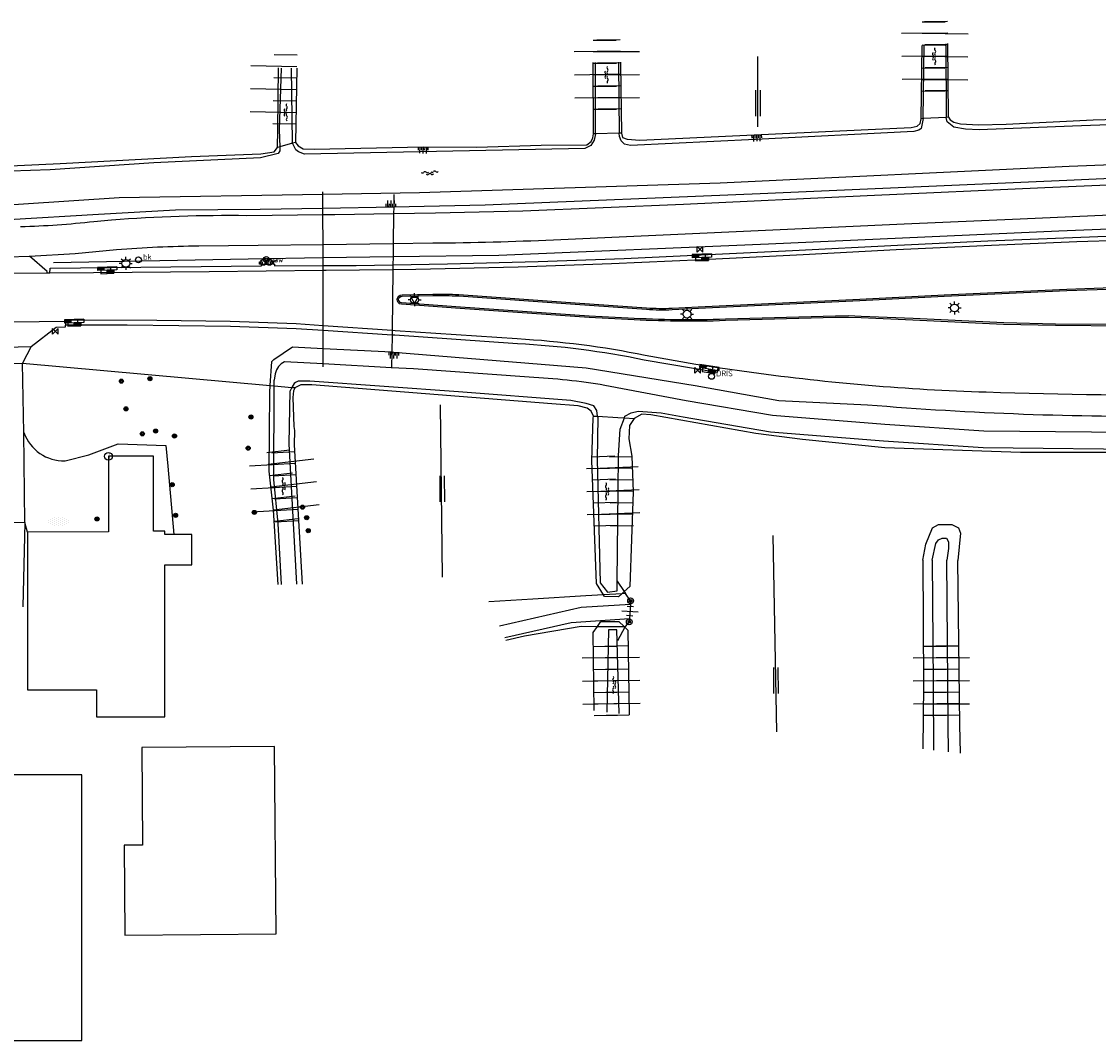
# Model space of a CAD drawing. Extents: x 121149 to 123702, y 457169 to 470031.
# Tile 78 of 87: x 121695 to 121861, y 469766 to 469923. Entities that reach past the tile are written whole.
import ezdxf

# ---------------------------------------------------------------- set-up
doc = ezdxf.new("R2010")
doc.units = 0
doc.header["$LTSCALE"] = 4
doc.layers.get('0').update_dxf_attribs({"color": 8, "linetype": 'CONTINUOUS'})
doc.layers.add('REFERENTIE', color=8, linetype='CONTINUOUS')
doc.styles.add('ISO', font='ISO')

# ---------------------------------------------------------------- blocks, each defined once
blk = doc.blocks.new('talud')
at = {"color": 0}
for p, q in [((0, 0.75), (0.5, 0.75)), ((0, 0.5), (1, 0.5)), ((0, 0.25), (0.5, 0.25)), ((0, 0), (1, 0)), ((0, -0.25), (0.5, -0.25)), ((0, -0.5), (1, -0.5)), ((0, -0.75), (0.5, -0.75))]:
    blk.add_line(p, q, dxfattribs=at)
blk = doc.blocks.new('GREP')
at = {"color": 0, "linetype": 'Continuous'}
for p, q in [((-0.35, 2), (-0.35, -2)), ((0.35, 2), (0.35, -2))]:
    blk.add_line(p, q, dxfattribs=at)
blk = doc.blocks.new('water')
at = {"color": 0, "linetype": 'ByBlock', "lineweight": -2}
for centre, start, end in [((-0.01, 0.75), 129.7446, 230.2554), ((-0.32, 1.12), 309.7446, 50.2554), ((-0.32, 0.37), 309.7446, 50.2554), ((0.32, 0.01), 129.7446, 230.2554), ((0, 0.38), 309.7446, 50.2554), ((-0.01, -0.74), 129.7446, 230.2554), ((-0.32, -0.37), 309.7446, 50.2554), ((-0.32, -1.12), 309.7446, 50.2554), ((0, -0.37), 309.7446, 50.2554)]:
    blk.add_arc(centre, 0.244, start, end, dxfattribs=at)
blk = doc.blocks.new('paal')
at = {"color": 0}
for radius in [0.45, 0.2]:
    blk.add_circle((0, 0), radius, dxfattribs=at)
blk = doc.blocks.new('DRHEK')
at = {"color": 0, "linetype": 'Continuous'}
for p, q in [((1.25, 0), (-1.25, 0)), ((-0.5, 0.7), (0.5, 0.7)), ((-0.5, -0.7), (0.5, -0.7))]:
    blk.add_line(p, q, dxfattribs=at)
blk = doc.blocks.new('kilometerpaal')
at = {"color": 0}
for p, q in [((-0.44, 0.44), (0.44, -0.44)), ((-0.44, -0.44), (-0.44, 0.44)), ((0.44, 0.44), (-0.44, -0.44)), ((0.44, -0.44), (0.44, 0.44))]:
    blk.add_line(p, q, dxfattribs=at)
at = {"color": 0, "style": 'ISO'}
blk.add_attdef('KILOMETERPAAL', (0.59, 0.87), '', height=2.5, dxfattribs=at)
blk = doc.blocks.new('bermverhardingblok')
at = {"color": 0, "linetype": 'ByBlock', "lineweight": -2}
for p, q in [((-0.5, 1.5), (-0.5, -1.5)), ((-0.5, 1.5), (0, 1.5)), ((-0.5, 0.5), (0, 0.5)), ((0, 1.5), (0, -1.5)), ((0.5, 1), (0, 1)), ((0, 1), (0.5, 1)), ((0.5, 0), (0, 0)), ((0.4, 0.9), (0.1, 0.9)), ((0.1, 0.9), (0.1, 0.1)), ((0.4, 0.1), (0.1, 0.1)), ((0.3, 0.8), (0.2, 0.8)), ((0.2, 0.8), (0.2, 0.2)), ((0.3, 0.2), (0.2, 0.2)), ((0.3, 0.8), (0.3, 0.2)), ((0.4, 0.9), (0.4, 0.1)), ((0.5, -1), (0.5, 1)), ((-0.5, -0.5), (0, -0.5)), ((-0.5, -1.5), (0, -1.5)), ((-0.4, -1.4), (-0.4, -0.6)), ((-0.4, -0.6), (-0.1, -0.6)), ((-0.4, -1.4), (-0.1, -1.4)), ((-0.3, -1.3), (-0.3, -0.7)), ((-0.3, -0.7), (-0.2, -0.7)), ((-0.3, -1.3), (-0.2, -1.3)), ((-0.2, -1.3), (-0.2, -0.7)), ((-0.1, -1.4), (-0.1, -0.6)), ((0, -1), (0.5, -1))]:
    blk.add_line(p, q, dxfattribs=at)
blk = doc.blocks.new('DRIS')
at = {"color": 0}
blk.add_circle((0, 0), 0.45, dxfattribs=at)
at = {"color": 0, "style": 'ISO'}
blk.add_attdef('DRIS', (0.7, 0), '', height=0.9, dxfattribs=at)
blk = doc.blocks.new('verkeersbord')
at = {"color": 0}
for p, q in [((0.5, 0.32), (-0.5, 0.32)), ((-0.5, 0.32), (0, -0.6)), ((0, -0.6), (0.5, 0.32))]:
    blk.add_line(p, q, dxfattribs=at)
blk = doc.blocks.new('lichtmast')
at = {"color": 0}
for p, q in [((-0.6, 0), (-1, 0)), ((-0.71, 0.71), (-0.42, 0.42)), ((0, 0.6), (0, 1)), ((0.42, 0.42), (0.71, 0.71)), ((0.6, 0), (1, 0)), ((-0.42, -0.42), (-0.71, -0.71)), ((0, -0.6), (0, -1)), ((0.42, -0.42), (0.71, -0.71))]:
    blk.add_line(p, q, dxfattribs=at)
blk.add_circle((0, 0), 0.6, dxfattribs=at)
blk = doc.blocks.new('boom')
at = {"color": 0}
for radius in [0.315, 0.225, 0.135]:
    blk.add_circle((0, 0), radius, dxfattribs=at)
blk = doc.blocks.new('halfverhard4')
at = {"color": 0, "linetype": 'ByBlock', "lineweight": -2}
for p, q in [((-0.625, 0.625), (-0.625, 0.625)), ((-0.625, 0), (-0.625, 0)), ((-0.46875, 0.9375), (-0.46875, 0.9375)), ((-0.46875, 0.3125), (-0.46875, 0.3125)), ((-0.3125, 1.25), (-0.3125, 1.25)), ((-0.3125, 0.625), (-0.3125, 0.625)), ((-0.3125, 0), (-0.3125, 0)), ((-0.15625, 1.5625), (-0.15625, 1.5625)), ((-0.15625, 0.9375), (-0.15625, 0.9375)), ((-0.15625, 0.3125), (-0.15625, 0.3125)), ((0, 1.25), (0, 1.25)), ((0, 0.625), (0, 0.625)), ((0, 0), (0, 0)), ((0.15625, 1.5625), (0.15625, 1.5625)), ((0.15625, 0.9375), (0.15625, 0.9375)), ((0.15625, 0.3125), (0.15625, 0.3125)), ((0.3125, 1.25), (0.3125, 1.25)), ((0.3125, 0.625), (0.3125, 0.625)), ((0.3125, 0), (0.3125, 0)), ((0.46875, 0.9375), (0.46875, 0.9375)), ((0.46875, 0.3125), (0.46875, 0.3125)), ((0.625, 0.625), (0.625, 0.625)), ((0.625, 0), (0.625, 0)), ((-0.625, -0.625), (-0.625, -0.625)), ((-0.46875, -0.3125), (-0.46875, -0.3125)), ((-0.46875, -0.9375), (-0.46875, -0.9375)), ((-0.3125, -0.625), (-0.3125, -0.625)), ((-0.3125, -1.25), (-0.3125, -1.25)), ((-0.15625, -0.3125), (-0.15625, -0.3125)), ((-0.15625, -0.9375), (-0.15625, -0.9375)), ((-0.15625, -1.5625), (-0.15625, -1.5625)), ((0, -0.625), (0, -0.625)), ((0, -1.25), (0, -1.25)), ((0.15625, -0.3125), (0.15625, -0.3125)), ((0.15625, -0.9375), (0.15625, -0.9375)), ((0.15625, -1.5625), (0.15625, -1.5625)), ((0.3125, -0.625), (0.3125, -0.625)), ((0.3125, -1.25), (0.3125, -1.25)), ((0.46875, -0.3125), (0.46875, -0.3125)), ((0.46875, -0.9375), (0.46875, -0.9375)), ((0.625, -0.625), (0.625, -0.625))]:
    blk.add_line(p, q, dxfattribs=at)
blk = doc.blocks.new('inspectieput')
at = {"color": 0}
blk.add_circle((0, 0), 0.6, dxfattribs=at)
at = {"color": 0, "linetype": 'Continuous', "style": 'ISO'}
blk.add_attdef('I', (0, -0.39), '', height=0.8, dxfattribs=at)
blk = doc.blocks.new('afsl-water')
at = {"color": 0}
blk.add_circle((0, 0), 0.45, dxfattribs=at)
at = {"color": 0, "style": 'ISO'}
blk.add_attdef('AFSL-WATER', (0.7, 0), '', height=0.9, dxfattribs=at)
blk = doc.blocks.new('brandkraan')
at = {"color": 0}
blk.add_circle((0, 0), 0.45, dxfattribs=at)
at = {"color": 0, "style": 'ISO'}
blk.add_attdef('BRANDKRAAN', (0.7, 0), '', height=0.9, dxfattribs=at)

msp = doc.modelspace()

# ---------------------------------------------------------------- linework, layer by layer
at = {"layer": 'REFERENTIE'}
for points in [[(121833.39, 469907.628), (121833.507, 469918.915)], [(121833.695, 469907.644), (121833.856, 469918.938)], [(121837.166, 469919.163), (121837.221, 469907.822)], [(121837.59, 469907.841), (121837.485, 469919.184)], [(121808.234, 469906.355), (121808.201, 469917.199)], [(121734.223, 469903.209), (121734.292, 469905.891), (121734.395, 469915.466)], [(121734.769, 469915.392), (121734.497, 469905.929), (121734.572, 469903.306)], [(121736.339, 469915.408), (121736.497, 469903.955)], [(121737.212, 469915.424), (121737, 469903.979)], [(121782.9, 469905.282), (121782.871, 469916.262)], [(121783.194, 469905.29), (121783.217, 469916.268)], [(121786.729, 469916.333), (121786.729, 469916.008), (121786.87, 469905.389)], [(121787.046, 469916.339), (121787.046, 469915.985), (121787.214, 469905.398)], [(121884.495, 469910.215), (121884.431, 469908.732), (121884.033, 469908.055), (121883.195, 469907.616), (121881.826, 469907.391), (121856.677, 469906.464), (121842.33, 469905.928), (121840.198, 469906.029), (121838.411, 469906.338), (121837.404, 469907.116), (121837.221, 469907.822)], [(121833.695, 469907.644), (121833.388, 469906.132), (121833.038, 469905.836), (121832.244, 469905.675), (121807.872, 469904.44), (121788.618, 469903.495), (121787.663, 469903.686), (121787.145, 469904.22), (121786.898, 469904.891), (121786.87, 469905.389)], [(121833.216, 469906.88), (121833.39, 469907.628)], [(121833.695, 469907.644), (121833.39, 469907.628)], [(121837.221, 469907.822), (121833.695, 469907.644)], [(121837.59, 469907.841), (121837.221, 469907.822)], [(121837.59, 469907.841), (121837.867, 469907.443)], [(121837.867, 469907.443), (121838.391, 469907.085)], [(121838.391, 469907.085), (121839.413, 469906.83)], [(121846.492, 469906.76), (121859.872, 469907.446)], [(121859.872, 469907.446), (121882.23, 469908.087)], [(121734.572, 469903.306), (121734.59, 469902.693), (121734.302, 469902.261), (121731.583, 469901.593), (121715.152, 469900.823), (121699.199, 469899.734), (121690.037, 469899.423), (121686.557, 469899.713), (121685.698, 469900.362), (121685.276, 469903.024), (121684.894, 469906.143), (121683.886, 469906.283), (121683.425, 469906.113), (121683.151, 469905.504), (121683.151, 469904.56), (121683.417, 469900.658)], [(121790.022, 469904.33), (121831.835, 469906.25)], [(121831.835, 469906.25), (121832.771, 469906.448)], [(121832.771, 469906.448), (121833.216, 469906.88)], [(121839.413, 469906.83), (121842.203, 469906.686)], [(121842.203, 469906.686), (121846.492, 469906.76)], [(121736.546, 469903.853), (121734.572, 469903.306)], [(121736.546, 469903.853), (121736.497, 469903.955)], [(121783.194, 469905.29), (121782.981, 469904.31), (121782.47, 469903.519), (121781.55, 469903.017), (121738.383, 469902.165), (121737.445, 469902.515), (121737.032, 469902.844), (121736.546, 469903.853)], [(121737, 469903.979), (121736.546, 469903.853)], [(121737, 469903.979), (121737.406, 469903.452)], [(121781.854, 469903.601), (121782.521, 469904.091)], [(121782.521, 469904.091), (121782.798, 469904.669)], [(121782.798, 469904.669), (121782.9, 469905.282)], [(121783.194, 469905.29), (121782.9, 469905.282)], [(121786.87, 469905.389), (121783.194, 469905.29)], [(121787.214, 469905.398), (121786.87, 469905.389)], [(121787.214, 469905.398), (121787.355, 469904.746)], [(121787.355, 469904.746), (121788.088, 469904.469)], [(121788.088, 469904.469), (121790.022, 469904.33)], [(121720.979, 469901.796), (121731.658, 469902.199)], [(121731.658, 469902.199), (121733.684, 469902.512)], [(121733.684, 469902.512), (121734.223, 469903.209)], [(121734.572, 469903.306), (121734.223, 469903.209)], [(121737.406, 469903.452), (121738.184, 469902.994)], [(121738.184, 469902.994), (121739.894, 469902.946)], [(121739.894, 469902.946), (121756.65, 469903.275)], [(121756.65, 469903.275), (121764.932, 469903.251)], [(121764.932, 469903.251), (121774.833, 469903.571)], [(121774.833, 469903.571), (121781.854, 469903.601)], [(121856.182, 469900.318), (121925.116, 469902.986)], [(121687.565, 469900.121), (121700.727, 469900.728)], [(121700.727, 469900.728), (121720.979, 469901.796)], [(121802.395, 469897.758), (121856.182, 469900.318)], [(121902.379, 469900.224), (121855.82, 469898.127)], [(121756.109, 469896.247), (121802.395, 469897.758)], [(121855.82, 469898.127), (121808.592, 469896.049)], [(121883.925, 469898.318), (121852.428, 469896.984)], [(121684.028, 469893.113), (121687.306, 469894.017), (121709.808, 469895.468), (121741.215, 469895.996)], [(121741.215, 469895.996), (121741.214, 469896.343)], [(121741.215, 469895.996), (121756.109, 469896.247)], [(121741.22, 469893.814), (121741.215, 469895.996)], [(121752.141, 469895.955), (121752.116, 469894.021)], [(121808.592, 469896.049), (121766.218, 469894.288)], [(121825.06, 469895.762), (121796.76, 469894.425)], [(121852.428, 469896.984), (121825.06, 469895.762)], [(121741.22, 469893.814), (121731.537, 469893.631), (121718.498, 469893.549), (121706.659, 469892.859), (121692.855, 469892.023), (121677.828, 469891.903), (121675.972, 469892.375)], [(121752.116, 469894.021), (121741.22, 469893.814)], [(121741.222, 469892.798), (121741.22, 469893.814)], [(121752.116, 469894.021), (121752.102, 469892.961)], [(121766.218, 469894.288), (121752.116, 469894.021)], [(121796.76, 469894.425), (121772.019, 469893.374)], [(121741.222, 469892.798), (121729.505, 469892.681)], [(121752.102, 469892.961), (121743.078, 469892.816), (121741.222, 469892.798)], [(121741.232, 469888.254), (121741.222, 469892.798)], [(121752.102, 469892.961), (121752.043, 469888.396)], [(121758.568, 469893.065), (121752.102, 469892.961)], [(121772.019, 469893.374), (121758.568, 469893.065)], [(121830.749, 469891.416), (121848.624, 469892.215)], [(121848.624, 469892.215), (121870.514, 469893.166)], [(121708.674, 469892.002), (121705.944, 469891.747)], [(121935.498, 469890.542), (121933.431, 469890.387), (121910.366, 469889.888), (121896.926, 469889.689), (121884.176, 469889.412), (121871.016, 469889.084), (121857.348, 469888.638), (121844.199, 469888.108), (121829.538, 469887.412), (121815.173, 469886.645), (121799.691, 469885.88), (121785.664, 469885.262), (121771.283, 469884.755), (121755.536, 469884.393), (121751.991, 469884.357)], [(121752, 469885.113), (121760.387, 469885.261), (121774.363, 469885.612), (121787.598, 469886.087), (121813.55, 469887.306), (121829.712, 469888.14), (121843.654, 469888.792), (121860.591, 469889.466), (121877.045, 469889.983), (121894.184, 469890.381), (121915.053, 469890.711), (121935.452, 469891.25), (121935.479, 469890.883)], [(121776.722, 469888.976), (121810.546, 469890.505)], [(121810.546, 469890.505), (121830.749, 469891.416)], [(121899.439, 469892.104), (121854.587, 469890.316)], [(121854.587, 469890.316), (121809.834, 469888.304)], [(121703.031, 469886.856), (121709.405, 469887.453)], [(121722.107, 469888.042), (121731.242, 469888.123)], [(121731.242, 469888.123), (121741.232, 469888.254)], [(121741.232, 469888.254), (121752.043, 469888.396)], [(121741.236, 469886.17), (121741.232, 469888.254)], [(121752.043, 469888.396), (121752.016, 469886.33)], [(121752.043, 469888.396), (121758.162, 469888.476)], [(121809.834, 469888.304), (121768.31, 469886.573)], [(121647.384, 469886.128), (121658.977, 469885.998), (121673.831, 469885.975), (121685.973, 469886.125), (121696.016, 469886.436)], [(121696.016, 469886.436), (121703.031, 469886.856)], [(121698.749, 469883.833), (121698.742, 469884.084), (121696.016, 469886.436)], [(121699.17, 469883.82), (121699.199, 469884.6), (121731.768, 469884.947), (121731.765, 469885.202), (121731.437, 469885.209), (121731.445, 469885.596), (121731.847, 469885.591), (121731.851, 469885.203), (121732.342, 469885.199), (121732.312, 469885.772), (121732.711, 469885.76), (121732.74, 469885.2), (121733.17, 469885.205), (121733.19, 469885.631), (121733.603, 469885.622), (121733.604, 469885.237), (121733.748, 469885.216), (121733.769, 469884.966), (121741.239, 469884.994)], [(121741.236, 469886.17), (121729.694, 469885.998), (121699.7, 469885.412)], [(121752.016, 469886.33), (121741.236, 469886.17)], [(121741.239, 469884.994), (121741.236, 469886.17)], [(121752.016, 469886.33), (121752, 469885.113)], [(121768.31, 469886.573), (121752.016, 469886.33)], [(121698.749, 469883.833), (121676.817, 469883.659), (121659.002, 469883.535), (121645.48, 469883.483)], [(121699.17, 469883.82), (121698.749, 469883.833)], [(121741.24, 469884.247), (121723.7, 469884.024), (121705.889, 469883.871), (121699.17, 469883.82)], [(121741.239, 469884.994), (121746.327, 469885.013), (121752, 469885.113)], [(121741.24, 469884.247), (121741.239, 469884.994)], [(121751.991, 469884.357), (121741.719, 469884.253), (121741.24, 469884.247)], [(121741.259, 469875.765), (121741.24, 469884.247)], [(121751.991, 469884.357), (121751.87, 469875.041)], [(121752, 469885.113), (121751.991, 469884.357)], [(121753.402, 469880.513), (121758.144, 469880.587)], [(121762.159, 469880.532), (121780.098, 469879.256)], [(121836.897, 469880.485), (121855.83, 469881.362)], [(121836.908, 469880.265), (121855.839, 469881.142)], [(121855.83, 469881.362), (121869.797, 469881.864)], [(121855.839, 469881.142), (121869.804, 469881.644)], [(121762.381, 469878.38), (121753.305, 469879.028)], [(121762.396, 469878.599), (121753.328, 469879.247)], [(121753.404, 469880.293), (121758.149, 469880.367)], [(121762.145, 469880.312), (121780.082, 469879.037)], [(121780.082, 469879.037), (121791.044, 469878.267)], [(121780.098, 469879.256), (121791.059, 469878.486)], [(121799.045, 469878.638), (121823.934, 469879.837)], [(121799.056, 469878.418), (121823.945, 469879.617)], [(121823.934, 469879.837), (121836.897, 469880.485)], [(121823.945, 469879.617), (121836.908, 469880.265)], [(121782.237, 469876.999), (121762.381, 469878.38)], [(121782.25, 469877.219), (121762.396, 469878.599)], [(121788.219, 469876.921), (121782.25, 469877.219)], [(121795.017, 469878.441), (121799.045, 469878.638)], [(121795.027, 469878.221), (121799.056, 469878.418)], [(121820.156, 469877.207), (121803.23, 469876.732)], [(121822.167, 469877.238), (121820.156, 469877.207)], [(121824.135, 469877.162), (121822.167, 469877.238)], [(121701.541, 469876.381), (121685.349, 469876.187)], [(121696.263, 469872.527), (121700.138, 469875.517), (121701.561, 469875.554), (121701.574, 469875.84)], [(121701.541, 469876.381), (121701.593, 469876.615), (121715.621, 469876.576), (121726.95, 469876.413), (121737.078, 469876.05), (121741.259, 469875.765)], [(121701.541, 469876.381), (121701.574, 469875.84)], [(121741.261, 469874.976), (121737.081, 469875.245), (121726.957, 469875.623), (121711.082, 469875.839), (121701.574, 469875.84)], [(121741.259, 469875.765), (121751.87, 469875.041)], [(121741.261, 469874.976), (121741.259, 469875.765)], [(121788.207, 469876.701), (121782.237, 469876.999)], [(121820.161, 469876.987), (121803.237, 469876.512)], [(121822.164, 469877.018), (121820.161, 469876.987)], [(121824.126, 469876.942), (121822.164, 469877.018)], [(121832.109, 469876.611), (121824.126, 469876.942)], [(121832.119, 469876.831), (121824.135, 469877.162)], [(121846.078, 469875.946), (121832.109, 469876.611)], [(121846.086, 469876.166), (121832.119, 469876.831)], [(121854.088, 469875.742), (121846.078, 469875.946)], [(121854.091, 469875.962), (121846.086, 469876.166)], [(121865.028, 469875.676), (121854.088, 469875.742)], [(121865.027, 469875.896), (121854.091, 469875.962)], [(121741.267, 469872.229), (121741.261, 469874.976)], [(121751.86, 469874.295), (121741.261, 469874.976)], [(121751.86, 469874.295), (121751.826, 469871.687)], [(121751.87, 469875.041), (121751.86, 469874.295)], [(121752.316, 469874.266), (121751.86, 469874.295)], [(121751.87, 469875.041), (121752.338, 469875.009)], [(121771.174, 469872.959), (121752.316, 469874.266)], [(121752.338, 469875.009), (121771.159, 469873.746)], [(121690.178, 469872.378), (121696.263, 469872.527)], [(121696.263, 469872.527), (121694.943, 469869.972)], [(121733.638, 469870.528), (121736.506, 469872.473)], [(121736.506, 469872.473), (121741.267, 469872.229)], [(121741.267, 469872.229), (121751.826, 469871.687)], [(121741.272, 469869.845), (121741.267, 469872.229)], [(121751.826, 469871.687), (121751.795, 469869.271)], [(121751.826, 469871.687), (121752.119, 469871.672)], [(121752.119, 469871.672), (121781.776, 469869.242)], [(121790.854, 469871.209), (121798.672, 469869.832)], [(121692.008, 469869.867), (121694.943, 469869.972)], [(121695.163, 469859.265), (121694.943, 469869.972)], [(121694.943, 469869.972), (121733.106, 469866.541)], [(121733.106, 469866.541), (121733.347, 469870.216), (121733.638, 469870.528)], [(121741.272, 469869.845), (121735.323, 469870.169)], [(121751.795, 469869.271), (121741.272, 469869.845)], [(121741.273, 469869.382), (121741.272, 469869.845)], [(121751.795, 469869.271), (121751.794, 469869.187)], [(121755.179, 469869.087), (121751.795, 469869.271)], [(121772.992, 469867.818), (121755.179, 469869.087)], [(121781.776, 469869.242), (121798.57, 469866.535)], [(121801.929, 469868.523), (121790.697, 469870.446)], [(121798.672, 469869.832), (121802.044, 469869.293)], [(121802.044, 469869.293), (121801.929, 469868.523)], [(121802.044, 469869.293), (121807.263, 469868.567)], [(121733.692, 469866.488), (121733.697, 469867.324)], [(121733.876, 469868.326), (121733.697, 469867.324)], [(121734.301, 469835.856), (121733.616, 469847.313), (121732.912, 469853.341), (121733.032, 469865.427), (121733.106, 469866.541)], [(121733.106, 469866.541), (121733.692, 469866.488)], [(121734.857, 469835.869), (121734.316, 469845.252), (121733.677, 469852.069), (121733.69, 469866.282), (121733.692, 469866.488)], [(121733.692, 469866.488), (121736.452, 469866.24)], [(121737.222, 469835.922), (121736.028, 469857.543), (121736.155, 469865.696)], [(121736.452, 469866.24), (121736.155, 469865.696)], [(121737.004, 469866.968), (121736.783, 469866.846), (121736.495, 469866.319), (121736.452, 469866.24)], [(121736.452, 469866.24), (121736.988, 469866.192)], [(121736.988, 469866.192), (121736.885, 469866.139), (121736.679, 469865.716), (121736.57, 469864.693), (121736.757, 469860.23), (121736.858, 469859.609)], [(121737.838, 469866.629), (121736.988, 469866.192)], [(121783.529, 469861.777), (121783.389, 469862.688), (121782.942, 469863.374), (121781.779, 469863.751), (121779.384, 469864.218), (121762.105, 469865.555), (121739.177, 469867.171), (121737.39, 469867.181), (121737.004, 469866.968)], [(121739.503, 469866.615), (121737.838, 469866.629)], [(121776.455, 469863.719), (121739.503, 469866.615)], [(121797.172, 469864.178), (121784.655, 469866.547)], [(121798.57, 469866.535), (121811.469, 469864.228)], [(121810.476, 469861.895), (121797.172, 469864.178)], [(121811.469, 469864.228), (121825.087, 469863.563)], [(121759.654, 469837.017), (121759.341, 469863.545)], [(121780.513, 469863.412), (121776.455, 469863.719)], [(121781.939, 469863.012), (121780.513, 469863.412)], [(121782.545, 469862.592), (121781.939, 469863.012)], [(121782.878, 469861.816), (121782.545, 469862.592)], [(121787.651, 469861.527), (121787.745, 469861.786), (121788.677, 469862.332), (121789.762, 469862.545), (121793.346, 469862.319), (121796.721, 469861.68), (121810.159, 469859.374), (121827.576, 469857.98), (121842.927, 469856.969), (121870.683, 469856.681), (121877.721, 469856.871)], [(121784.441, 469834.279), (121783.367, 469836.012), (121782.641, 469854.976), (121782.846, 469861.507), (121782.878, 469861.816)], [(121782.878, 469861.816), (121783.529, 469861.777)], [(121783.552, 469861.627), (121783.464, 469855.15), (121783.944, 469836.122), (121785.056, 469834.707), (121786.533, 469834.87), (121786.548, 469836.358)], [(121783.529, 469861.777), (121786.654, 469861.588)], [(121783.552, 469861.627), (121783.529, 469861.777)], [(121786.654, 469861.588), (121787.651, 469861.527)], [(121786.747, 469855.742), (121787.024, 469859.799), (121787.651, 469861.527)], [(121787.651, 469861.527), (121789.166, 469861.436)], [(121789.166, 469861.436), (121788.45, 469860.363), (121788.324, 469858.301), (121788.789, 469855.634)], [(121790.346, 469862.085), (121789.166, 469861.436)], [(121791.733, 469862.011), (121790.346, 469862.085)], [(121807.925, 469859.142), (121791.733, 469862.011)], [(121827.761, 469860.511), (121810.476, 469861.895)], [(121695.282, 469845.424), (121695.163, 469859.265)], [(121736.858, 469859.609), (121736.813, 469857.36), (121738.034, 469835.941)], [(121815.101, 469858.211), (121807.925, 469859.142)], [(121843.024, 469859.506), (121827.761, 469860.511)], [(121870.662, 469859.219), (121843.024, 469859.506)], [(121705.139, 469855.868), (121709.697, 469857.533)], [(121709.697, 469857.533), (121717.044, 469857.296)], [(121717.044, 469857.296), (121717.326, 469854.094)], [(121827.776, 469856.906), (121815.101, 469858.211)], [(121701.495, 469854.936), (121705.139, 469855.868)], [(121786.548, 469836.358), (121786.691, 469850.401), (121786.747, 469855.742)], [(121788.789, 469855.634), (121789.031, 469850.163), (121788.494, 469835.55), (121787.636, 469834.778)], [(121848.679, 469856.21), (121827.776, 469856.906)], [(121873.038, 469856.22), (121848.679, 469856.21)], [(121718.256, 469843.554), (121716.84, 469843.554), (121716.839, 469844.073), (121715.108, 469844.072), (121715.103, 469855.617), (121708.177, 469855.614), (121708.181, 469843.958), (121695.725, 469843.953)], [(121717.326, 469854.094), (121718.256, 469843.554)], [(121695.282, 469845.424), (121692.526, 469845.393)], [(121695.282, 469845.424), (121694.976, 469832.444)], [(121695.725, 469843.953), (121695.282, 469845.424)], [(121833.613, 469839.613), (121834.101, 469842.062), (121835.104, 469844.622), (121836.069, 469845.104), (121838.074, 469845.104), (121839.113, 469844.622), (121839.448, 469843.769), (121839.038, 469839.59)], [(121695.725, 469843.953), (121695.734, 469819.635), (121706.317, 469819.639), (121706.318, 469815.483), (121716.854, 469815.487), (121716.845, 469838.879), (121721.016, 469838.881)], [(121721.016, 469838.881), (121721.014, 469843.555), (121718.256, 469843.554)], [(121811.122, 469813.174), (121810.561, 469843.404)], [(121835.087, 469839.607), (121835.633, 469842.181), (121836.029, 469842.738), (121836.633, 469843.017), (121837.284, 469843.017), (121837.587, 469842.459), (121837.587, 469841.391), (121837.332, 469839.597)], [(121833.613, 469839.613), (121833.724, 469820.341), (121833.655, 469810.558)], [(121835.087, 469839.607), (121835.204, 469820.46), (121835.29, 469810.368)], [(121837.604, 469810.099), (121837.538, 469814.244), (121837.332, 469839.597)], [(121839.453, 469809.885), (121839.349, 469814.232), (121839.038, 469839.59)], [(121786.548, 469836.358), (121787.636, 469834.778)], [(121784.441, 469834.279), (121781.697, 469834.109), (121773.577, 469833.607), (121766.791, 469833.187)], [(121787.276, 469834.454), (121786.729, 469833.961), (121784.616, 469833.997), (121784.441, 469834.279)], [(121787.276, 469834.454), (121784.441, 469834.279)], [(121787.636, 469834.778), (121787.276, 469834.454)], [(121787.836, 469834.489), (121787.276, 469834.454)], [(121787.636, 469834.778), (121787.836, 469834.489)], [(121788.616, 469833.356), (121787.836, 469834.489)], [(121768.427, 469829.507), (121781.024, 469832.368), (121788.583, 469832.825)], [(121788.583, 469832.825), (121788.443, 469830.574)], [(121788.616, 469833.356), (121788.583, 469832.825)], [(121788.443, 469830.574), (121779.463, 469829.967), (121769.252, 469827.653)], [(121769.407, 469827.303), (121772.278, 469827.954), (121780.993, 469829.43), (121783.496, 469829.415)], [(121783.011, 469816.437), (121782.825, 469828.475), (121783.496, 469829.415)], [(121783.496, 469829.415), (121784.017, 469830.147), (121786.811, 469830.168), (121787.606, 469829.39)], [(121783.496, 469829.415), (121787.606, 469829.39)], [(121787.727, 469829.272), (121786.598, 469827.216)], [(121787.606, 469829.39), (121787.727, 469829.272)], [(121787.606, 469829.39), (121787.792, 469829.389)], [(121787.792, 469829.389), (121787.727, 469829.272)], [(121787.727, 469829.272), (121788.176, 469828.833), (121788.403, 469815.811)], [(121788.415, 469830.129), (121787.792, 469829.389)], [(121788.443, 469830.574), (121788.415, 469830.129)], [(121786.829, 469815.994), (121786.476, 469828.87), (121785.196, 469828.903), (121784.953, 469816.212)], [(121734.006, 469782.04), (121733.783, 469810.908), (121713.328, 469810.75), (121713.444, 469795.721), (121710.597, 469795.699), (121710.704, 469781.86), (121734.006, 469782.04)], [(121704.091, 469765.64), (121704.06, 469806.535), (121689.395, 469806.525), (121689.426, 469765.63), (121704.091, 469765.64)]]:
    msp.add_lwpolyline(points, dxfattribs=at)
for points in [[(121729.505, 469892.681, 0.0220345), (121708.674, 469892.002)], [(121705.944, 469891.747, -0.0201662), (121694.638, 469890.953)], [(121758.162, 469888.476, 0.009051), (121776.722, 469888.976)], [(121709.405, 469887.453, -0.0189764), (121722.107, 469888.042)], [(121758.144, 469880.587, -0.0221661), (121762.159, 469880.532)], [(121753.305, 469879.028, -0.9326833), (121753.402, 469880.513)], [(121753.328, 469879.247, -0.9273093), (121753.404, 469880.293)], [(121758.149, 469880.367, -0.0227753), (121762.145, 469880.312)], [(121791.044, 469878.267, 0.0281187), (121795.027, 469878.221)], [(121791.059, 469878.486, 0.0280466), (121795.017, 469878.441)], [(121803.237, 469876.512, -0.0240182), (121788.207, 469876.701)], [(121803.23, 469876.732, -0.0240494), (121788.219, 469876.921)], [(121771.159, 469873.746, -0.0353847), (121790.854, 469871.209)], [(121790.697, 469870.446, 0.0375497), (121771.174, 469872.959)], [(121735.323, 469870.169, 0.2510847), (121733.876, 469868.326)], [(121784.655, 469866.547, 0.0275231), (121772.992, 469867.818)], [(121807.263, 469868.567, 0.0261707), (121843.37, 469865.524)], [(121843.37, 469865.524, 0.0123622), (121878.801, 469865.174)], [(121825.087, 469863.563, 0.0231114), (121873.201, 469861.811)], [(121695.163, 469859.265, 0.3276553), (121701.495, 469854.936)]]:
    msp.add_lwpolyline(points, format="xyb", dxfattribs=at)

# ---------------------------------------------------------------- block references
at = {"layer": 'REFERENTIE', "linetype": 'Continuous'}
for p, xscale, yscale, rotation in [((121837.503, 469917.266), 7.100298, 7.100298, 180.5245241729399), ((121833.489, 469917.236), 7.100375, 7.100375, 359.4109233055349), ((121787.07, 469914.464), 7.099899, 7.099899, 180.9119420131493), ((121782.876, 469914.402), 7.100025, 7.100025, 0.1533263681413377), ((121737.15, 469912.081), 7.100227, 7.100227, 178.9347553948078), ((121737.177, 469850.974), 7.099504, 7.099504, 183.2622004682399), ((121733.197, 469850.9), 7.099861, 7.099861, 6.656562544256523), ((121782.823, 469850.213), 7.100174, 7.100174, 2.187401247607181), ((121788.981, 469850.229), 7.099704, 7.099704, 180.8070431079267), ((121788.311, 469821.071), 7.100065, 7.100065, 180.9926293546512), ((121782.941, 469821.012), 7.099852, 7.099852, 0.8877350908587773), ((121839.265, 469821.067), 7.099533, 7.099533, 180.7021387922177), ((121833.711, 469821.043), 7.100018, 7.100018, 0.1291170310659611)]:
    msp.add_blockref('talud', p, dxfattribs=dict(at, xscale=xscale, yscale=yscale, rotation=rotation))
for name, p, rotation in [('water', (121835.366, 469917.232), 180.8020885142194), ('water', (121784.895, 469914.38), 180.6875163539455), ('GREP', (121808.223, 469910.017), 0.1718868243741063), ('water', (121735.477, 469908.595), 180.6302281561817), ('talud', (121808.001, 469905.155), 272.1783688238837), ('talud', (121756.65, 469903.275), 268.1653270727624), ('water', (121757.679, 469899.255), 273.5548886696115), ('talud', (121751.696, 469894.013), 88.62516521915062), ('bermverhardingblok', (121799.594, 469886.262), 271.8919654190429), ('bermverhardingblok', (121707.988, 469884.276), 271.8919654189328), ('bermverhardingblok', (121702.907, 469876.198), 271.8919654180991), ('talud', (121752.119, 469871.672), 268.5679038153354), ('bermverhardingblok', (121800.686, 469869.029), 260.6224208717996), ('GREP', (121759.574, 469850.592), 0.1718868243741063), ('water', (121784.993, 469850.201), 359.7708181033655), ('halfverhard4', (121700.443, 469845.507), 270), ('DRHEK', (121788.516, 469831.743), 176.4451113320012), ('GREP', (121810.976, 469821.059), 0.1718868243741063)]:
    msp.add_blockref(name, p, dxfattribs=dict(at, rotation=rotation))
for name, p in [('kilometerpaal', (121799.313, 469887.512)), ('lichtmast', (121710.848, 469885.343)), ('paal', (121732.489, 469885.923)), ('lichtmast', (121755.334, 469879.744)), ('verkeersbord', (121755.334, 469879.744)), ('lichtmast', (121838.519, 469878.472)), ('lichtmast', (121797.317, 469877.506)), ('kilometerpaal', (121699.977, 469874.866)), ('kilometerpaal', (121798.94, 469868.846)), ('boom', (121710.175, 469867.194)), ('boom', (121714.568, 469867.574)), ('boom', (121710.872, 469862.923)), ('boom', (121730.122, 469861.673)), ('boom', (121713.4, 469859.084)), ('boom', (121715.436, 469859.502)), ('boom', (121718.347, 469858.739)), ('boom', (121729.709, 469856.872)), ('water', (121735.176, 469851.014)), ('boom', (121718, 469851.254)), ('boom', (121738.068, 469847.788)), ('boom', (121706.409, 469845.974)), ('boom', (121718.523, 469846.521)), ('boom', (121730.658, 469846.979)), ('boom', (121738.718, 469846.152)), ('boom', (121738.955, 469844.167)), ('paal', (121788.616, 469833.356)), ('paal', (121788.415, 469830.129)), ('water', (121786.092, 469820.404))]:
    msp.add_blockref(name, p, dxfattribs=at)
for name, p, values in [('brandkraan', (121712.796, 469885.883), {'BRANDKRAAN': 'bk'}), ('afsl-water', (121732.064, 469885.499), {'AFSL-WATER': 'aw'}), ('afsl-water', (121732.96, 469885.495), {'AFSL-WATER': 'aw'}), ('DRIS', (121801.089, 469867.937), {'DRIS': 'DRIS'}), ('inspectieput', (121708.177, 469855.614), {'I': 'i'})]:
    msp.add_blockref(name, p, dxfattribs=at).add_auto_attribs(values)

doc.saveas('drawing.dxf')
